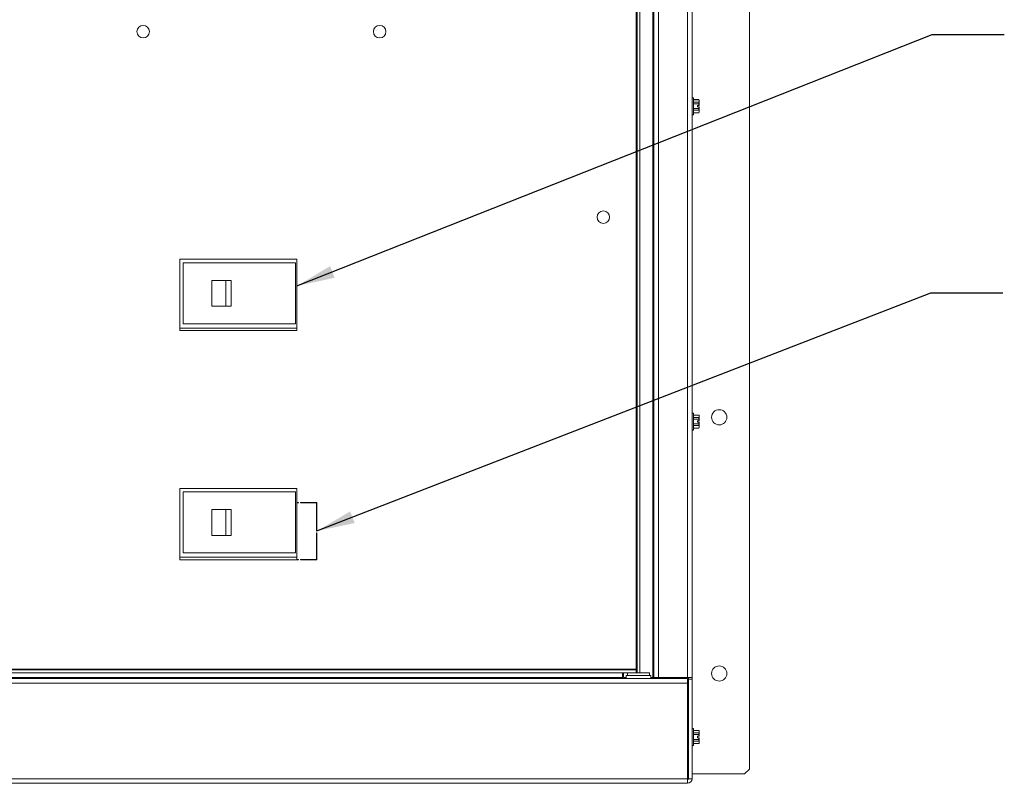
# Paper-space layout '4' of a CAD drawing. Header units: inches. Extents: x 1 to 109, y 1 to 85.
# Tile 39 of 49: x 52 to 69, y 43 to 56. Entities that reach past the tile are written whole.
import ezdxf

# ---------------------------------------------------------------- set-up
doc = ezdxf.new("R2010")
doc.units = ezdxf.units.IN
doc.header["$MEASUREMENT"] = 0
doc.layers.add('FORMAT', color=7, linetype='Continuous')
doc.styles.get("Standard").update_dxf_attribs({"font": 'GOTHIC.TTF'})
doc.dimstyles.new('SLDDIMSTYLE2', dxfattribs={"dimtxt": 0, "dimasz": 0.65, "dimexe": 0, "dimexo": 0.0625, "dimgap": 0, "dimtad": 0, "dimtih": 1, "dimtoh": 1, "dimdec": 0, "dimrnd": 1e-09, "dimzin": 0, "dimdsep": 46, "dimtxsty": 'STANDARD', "dimsah": 1, "dimcen": 0.09, "dimadec": 0, "dimazin": 0, "dimtfac": 0.65, "dimtdec": 0, "dimtofl": 0, "dimtmove": 0, "dimatfit": 3, "dimfxl": 1, "dimfrac": 2, "dimtolj": 1, "dimtzin": 0, "dimarcsym": 0})

psp = doc.layouts.new('4')

# ---------------------------------------------------------------- linework, layer by layer
at = {"color": 7, "linetype": 'Continuous', "lineweight": 15, "ltscale": 5}
for p, q in [((64.6601, 43.3294), (64.6601, 65.9669)), ((62.7399, 44.9708), (62.7399, 64.4412)), ((62.7897, 44.9708), (62.7897, 64.4412)), ((63.0106, 64.4815), (63.0106, 44.8934)), ((63.0272, 64.4815), (63.0272, 44.8934)), ((63.1062, 64.4815), (63.1062, 44.8934)), ((63.602, 44.8934), (63.602, 64.4815)), ((63.6809, 64.4815), (63.6809, 44.8934)), ((62.7232, 64.3527), (62.7232, 45.0373)), ((63.7044, 54.7932), (63.6809, 54.7932)), ((63.7044, 54.6482), (63.7044, 54.7932)), ((63.7948, 54.7602), (63.7044, 54.7602)), ((63.7948, 54.7589), (63.7044, 54.7589)), ((63.7044, 54.7178), (63.7948, 54.7178)), ((63.7948, 54.6893), (63.7044, 54.6893)), ((63.7984, 54.7523), (63.7948, 54.7602)), ((63.7948, 54.7589), (63.7948, 54.7602)), ((63.7984, 54.7384), (63.7948, 54.7589)), ((63.7948, 54.7178), (63.7984, 54.7384)), ((63.7948, 54.6893), (63.7948, 54.7178)), ((63.7984, 54.7523), (63.7984, 54.7384)), ((63.7984, 54.6612), (63.7984, 54.7384)), ((63.7044, 54.5032), (63.7044, 54.6482)), ((63.7044, 54.607), (63.7948, 54.607)), ((63.7948, 54.5785), (63.7044, 54.5785)), ((63.7044, 54.5374), (63.7948, 54.5374)), ((63.7044, 54.5362), (63.7948, 54.5362)), ((63.7749, 54.6612), (63.798, 54.6612)), ((63.7749, 54.6612), (63.7749, 54.6351)), ((63.7749, 54.6351), (63.798, 54.6351)), ((63.7948, 54.607), (63.798, 54.6351)), ((63.7948, 54.5785), (63.7948, 54.607)), ((63.7984, 54.5579), (63.7948, 54.5785)), ((63.7948, 54.5374), (63.7984, 54.5579)), ((63.7948, 54.5362), (63.7984, 54.544)), ((63.7948, 54.5362), (63.7948, 54.5374)), ((63.798, 54.6612), (63.7984, 54.6612)), ((63.7984, 54.6351), (63.798, 54.6351)), ((63.7984, 54.6351), (63.7984, 54.5579)), ((63.7984, 54.5579), (63.7984, 54.544)), ((63.6809, 54.5032), (63.7044, 54.5032)), ((56.9291, 52.0342), (54.9291, 52.0342)), ((54.9291, 52.0342), (54.9291, 50.8175)), ((56.9291, 50.8175), (56.9291, 52.0342)), ((54.9859, 51.974), (54.9859, 50.9323)), ((56.9026, 51.974), (54.9859, 51.974)), ((56.9026, 50.9323), (56.9026, 51.974)), ((55.4741, 51.2323), (55.4741, 51.674)), ((55.7121, 51.674), (55.4741, 51.674)), ((55.7121, 51.2323), (55.7121, 51.674)), ((55.8061, 51.674), (55.7121, 51.674)), ((55.8061, 51.2323), (55.8061, 51.674)), ((55.7121, 51.2323), (55.4741, 51.2323)), ((55.8061, 51.2323), (55.7121, 51.2323)), ((54.9291, 50.8573), (56.9291, 50.8573)), ((54.9291, 50.8175), (56.9291, 50.8175)), ((54.9859, 50.9323), (56.9026, 50.9323)), ((63.7044, 49.4077), (63.6809, 49.4077)), ((63.7044, 49.2627), (63.7044, 49.4077)), ((63.7948, 49.3747), (63.7044, 49.3747)), ((63.7948, 49.3735), (63.7044, 49.3735)), ((63.7044, 49.3324), (63.7948, 49.3324)), ((63.7948, 49.3039), (63.7044, 49.3039)), ((63.7984, 49.3669), (63.7948, 49.3747)), ((63.7948, 49.3735), (63.7948, 49.3747)), ((63.7984, 49.3529), (63.7948, 49.3735)), ((63.7948, 49.3324), (63.7984, 49.3529)), ((63.7948, 49.3039), (63.7948, 49.3324)), ((63.7984, 49.3669), (63.7984, 49.3529)), ((63.7984, 49.2758), (63.7984, 49.3529)), ((63.7044, 49.1177), (63.7044, 49.2627)), ((63.7044, 49.2216), (63.7948, 49.2216)), ((63.7948, 49.1931), (63.7044, 49.1931)), ((63.7044, 49.152), (63.7948, 49.152)), ((63.7044, 49.1507), (63.7948, 49.1507)), ((63.7749, 49.2758), (63.798, 49.2758)), ((63.7749, 49.2758), (63.7749, 49.2497)), ((63.7749, 49.2497), (63.798, 49.2497)), ((63.7948, 49.2216), (63.798, 49.2497)), ((63.7948, 49.1931), (63.7948, 49.2216)), ((63.7984, 49.1725), (63.7948, 49.1931)), ((63.7948, 49.152), (63.7984, 49.1725)), ((63.7948, 49.1507), (63.7984, 49.1586)), ((63.7948, 49.1507), (63.7948, 49.152)), ((63.798, 49.2758), (63.7984, 49.2758)), ((63.7984, 49.2497), (63.798, 49.2497)), ((63.7984, 49.2497), (63.7984, 49.1725)), ((63.7984, 49.1725), (63.7984, 49.1586)), ((63.6809, 49.1177), (63.7044, 49.1177)), ((56.9291, 48.1175), (54.9291, 48.1175)), ((54.9291, 48.1175), (54.9291, 46.9008)), ((56.9291, 47.8783), (56.9291, 48.1175)), ((54.9859, 48.0615), (54.9859, 47.0198)), ((56.9026, 48.0615), (54.9859, 48.0615)), ((56.9026, 47.0198), (56.9026, 48.0615)), ((56.9541, 47.8783), (56.9291, 47.8783)), ((56.9291, 47.8723), (56.9291, 46.9067)), ((56.9541, 47.8723), (56.9291, 47.8723)), ((56.9541, 47.8783), (56.9541, 47.8723)), ((56.9874, 47.8723), (56.9874, 47.8783)), ((57.2707, 47.8783), (56.9874, 47.8783)), ((57.2648, 47.8723), (56.9874, 47.8723)), ((57.2648, 47.3942), (57.2648, 47.8723)), ((57.2707, 47.3942), (57.2707, 47.8783)), ((55.4741, 47.3198), (55.4741, 47.7615)), ((55.7121, 47.7615), (55.4741, 47.7615)), ((55.7121, 47.3198), (55.7121, 47.7615)), ((55.8061, 47.7615), (55.7121, 47.7615)), ((55.8061, 47.3198), (55.8061, 47.7615)), ((55.7121, 47.3198), (55.4741, 47.3198)), ((55.8061, 47.3198), (55.7121, 47.3198)), ((57.2707, 47.3942), (57.2648, 47.3942)), ((57.2648, 47.3608), (57.2707, 47.3608)), ((57.2648, 46.9067), (57.2648, 47.3608)), ((57.2707, 46.9008), (57.2707, 47.3608)), ((54.9291, 46.9448), (56.9291, 46.9448)), ((54.9859, 47.0198), (56.9026, 47.0198)), ((57.2648, 46.9448), (57.2707, 46.9448)), ((54.9291, 46.9008), (56.9541, 46.9008)), ((56.9291, 46.9067), (56.9541, 46.9067)), ((56.9541, 46.9067), (56.9541, 46.9008)), ((56.9874, 46.9067), (57.2648, 46.9067)), ((56.9874, 46.9008), (56.9874, 46.9067)), ((56.9874, 46.9008), (57.2707, 46.9008)), ((63.6826, 46.1092), (63.6809, 46.1092)), ((63.6826, 46.1092), (63.6826, 45.8959)), ((63.6809, 45.8959), (63.6826, 45.8959)), ((62.7232, 45.0373), (46.7757, 45.0373)), ((46.8591, 45.0207), (62.7232, 45.0207)), ((46.8591, 44.9708), (62.6059, 44.9708)), ((62.4895, 44.9708), (62.4895, 44.8937)), ((62.5064, 44.9708), (62.5064, 44.8934)), ((62.5564, 44.9292), (62.5564, 44.8771)), ((62.5564, 44.9292), (62.9731, 44.9292)), ((62.5759, 44.9708), (62.5759, 44.9292)), ((62.9535, 44.9708), (62.6059, 44.9708)), ((62.7232, 45.0207), (62.7232, 45.0373)), ((62.7232, 44.9708), (62.7232, 45.0207)), ((62.9535, 44.9292), (62.9535, 44.9708)), ((62.9731, 44.8771), (62.9731, 44.9292)), ((46.0932, 44.8771), (63.602, 44.8771)), ((63.602, 44.7982), (46.0932, 44.7982)), ((62.4895, 44.8937), (47.6015, 44.8937)), ((62.4895, 44.8937), (62.4895, 44.8771)), ((62.5064, 44.8934), (62.5564, 44.8934)), ((62.9731, 44.8934), (63.0106, 44.8934)), ((63.0106, 44.8934), (63.0272, 44.8934)), ((63.1062, 44.8934), (63.0272, 44.8934)), ((63.602, 44.8934), (63.1062, 44.8934)), ((63.4251, 44.8934), (63.4251, 44.8771)), ((63.6809, 44.8934), (63.602, 44.8934)), ((63.602, 44.8771), (63.602, 44.7982)), ((63.602, 44.7982), (63.602, 43.1648)), ((63.6184, 44.8934), (63.6184, 43.9387)), ((63.6187, 44.8934), (63.6187, 44.8623)), ((63.6187, 43.1648), (63.6187, 44.8623)), ((63.6187, 44.8623), (63.6809, 44.8623)), ((63.6809, 44.8934), (63.6809, 44.8623)), ((63.6809, 43.1648), (63.6809, 44.8623)), ((63.6028, 43.9316), (63.602, 43.9316)), ((63.6142, 43.9457), (63.6109, 43.9457)), ((63.6187, 43.9383), (63.6146, 43.9453)), ((63.7044, 44.0223), (63.6809, 44.0223)), ((63.7044, 43.8773), (63.7044, 44.0223)), ((63.7948, 43.9893), (63.7044, 43.9893)), ((63.7948, 43.9881), (63.7044, 43.9881)), ((63.7044, 43.947), (63.7948, 43.947)), ((63.7948, 43.9185), (63.7044, 43.9185)), ((63.7984, 43.9815), (63.7948, 43.9893)), ((63.7948, 43.9881), (63.7948, 43.9893)), ((63.7984, 43.9675), (63.7948, 43.9881)), ((63.7948, 43.947), (63.7984, 43.9675)), ((63.7948, 43.9185), (63.7948, 43.947)), ((63.7984, 43.9815), (63.7984, 43.9675)), ((63.7984, 43.8903), (63.7984, 43.9675)), ((63.6093, 43.8231), (63.6158, 43.8231)), ((63.6184, 43.8212), (63.6184, 43.2461)), ((63.7044, 43.7323), (63.7044, 43.8773)), ((63.7044, 43.8362), (63.7948, 43.8362)), ((63.7948, 43.8077), (63.7044, 43.8077)), ((63.7044, 43.7665), (63.7948, 43.7665)), ((63.7044, 43.7653), (63.7948, 43.7653)), ((63.7749, 43.8903), (63.798, 43.8903)), ((63.7749, 43.8903), (63.7749, 43.8643)), ((63.7749, 43.8643), (63.798, 43.8643)), ((63.7948, 43.8362), (63.798, 43.8643)), ((63.7948, 43.8077), (63.7948, 43.8362)), ((63.7984, 43.7871), (63.7948, 43.8077)), ((63.7948, 43.7665), (63.7984, 43.7871)), ((63.7948, 43.7653), (63.7984, 43.7732)), ((63.7948, 43.7653), (63.7948, 43.7665)), ((63.798, 43.8903), (63.7984, 43.8903)), ((63.7984, 43.8643), (63.798, 43.8643)), ((63.7984, 43.8643), (63.7984, 43.7871)), ((63.7984, 43.7871), (63.7984, 43.7732)), ((63.6809, 43.7323), (63.7044, 43.7323)), ((63.6184, 43.2461), (63.6187, 43.2461)), ((63.6809, 43.2461), (64.5767, 43.2461)), ((64.5767, 43.2461), (64.6601, 43.3294)), ((46.0932, 43.1648), (63.602, 43.1648)), ((63.602, 43.0859), (46.0932, 43.0859)), ((63.602, 43.1648), (63.602, 43.0877)), ((63.602, 43.0877), (63.602, 43.0859)), ((63.6187, 43.1648), (63.6809, 43.1648))]:
    psp.add_line(p, q, dxfattribs=at)
at = {"color": 8, "linetype": 'Continuous', "lineweight": 15, "ltscale": 5}
for p, q in [((63.3462, 44.8771), (63.3462, 44.8934)), ((63.527, 44.8771), (63.527, 44.8934)), ((63.602, 43.8104), (63.6093, 43.8231))]:
    psp.add_line(p, q, dxfattribs=at)
at = {"color": 7, "linetype": 'Continuous', "lineweight": 15, "ltscale": 25}
for centre, radius in [((54.3009, 55.9218), 0.1067), ((58.3426, 55.9218), 0.1067), ((62.1647, 52.7525), 0.1067), ((64.1442, 49.3357), 0.13), ((64.1442, 44.9607), 0.13)]:
    psp.add_circle(centre, radius, dxfattribs=at)
for radius in [0.0167, 0.0789]:
    psp.add_arc((63.602, 43.1648), radius, 270, 0, dxfattribs=at)
at = {"color": 7, "linetype": 'Continuous', "lineweight": 15, "ltscale": 5}
for points, knots in [([(63.798, 54.6612), (63.7974, 54.669), (63.7966, 54.6784), (63.795, 54.6877), (63.7948, 54.6893)], [0, 0, 0, 0, 0.8317225, 1, 1, 1, 1]), ([(63.798, 49.2758), (63.7974, 49.2836), (63.7966, 49.293), (63.795, 49.3023), (63.7948, 49.3039)], [0, 0, 0, 0, 0.8317239, 1, 1, 1, 1]), ([(63.6105, 43.9453), (63.6092, 43.9429), (63.6065, 43.9384), (63.6038, 43.9338), (63.6025, 43.9316)], [0, 0, 0, 0, 0.515652, 1, 1, 1, 1]), ([(63.614, 43.8285), (63.6135, 43.8316), (63.6124, 43.8382), (63.611, 43.8562), (63.6093, 43.8773), (63.6076, 43.8986), (63.6061, 43.9166), (63.6044, 43.9291), (63.6033, 43.9308), (63.6028, 43.9316)], [0, 0, 0, 0, 0.1316592, 0.273523, 0.4199827, 0.5664424, 0.7083048, 0.8560591, 1, 1, 1, 1]), ([(63.6187, 43.858), (63.6183, 43.8644), (63.6173, 43.8796), (63.6157, 43.9042), (63.6143, 43.927), (63.6125, 43.9416), (63.6113, 43.9474), (63.6106, 43.9448), (63.6105, 43.9443)], [0, 0, 0, 0, 0.1478417, 0.3499427, 0.5457332, 0.7496089, 0.948257, 1, 1, 1, 1]), ([(63.6187, 43.9087), (63.6183, 43.9146), (63.6174, 43.9283), (63.6157, 43.9425), (63.6147, 43.9446), (63.6142, 43.9457)], [0, 0, 0, 0, 0.2721316, 0.6407923, 1, 1, 1, 1]), ([(63.798, 43.8903), (63.7974, 43.8982), (63.7966, 43.9076), (63.795, 43.9169), (63.7948, 43.9185)], [0, 0, 0, 0, 0.8317253, 1, 1, 1, 1]), ([(63.6093, 43.8231), (63.6088, 43.8239), (63.6077, 43.8255), (63.6059, 43.8381), (63.6045, 43.856), (63.6031, 43.8737), (63.6023, 43.8839), (63.602, 43.8872)], [0, 0, 0, 0, 0.22173251, 0.44933736, 0.6678697, 0.89348169, 1, 1, 1, 1]), ([(63.614, 43.8282), (63.6154, 43.8261), (63.6169, 43.8236), (63.6185, 43.8211), (63.6187, 43.8208)], [0, 0, 0, 0, 0.87803511, 1, 1, 1, 1]), ([(63.6184, 43.2461), (63.6175, 43.2456), (63.6163, 43.2448), (63.6055, 43.2439), (63.602, 43.2437)], [0, 0, 0, 0, 0.6769224, 1, 1, 1, 1])]:
    psp.add_open_spline(points, degree=3, knots=knots, dxfattribs=at)

# ---------------------------------------------------------------- leaders
at = {"layer": 'FORMAT', "color": 1, "ltscale": 5}
for points in [[(56.9291, 51.5786), (67.7848, 55.8728), (69.0152, 55.8728)], [(57.2707, 47.3942), (67.7621, 51.463), (68.9924, 51.463)]]:
    psp.add_leader(points, dimstyle='SLDDIMSTYLE2', dxfattribs=at)

doc.saveas('drawing.dxf')
